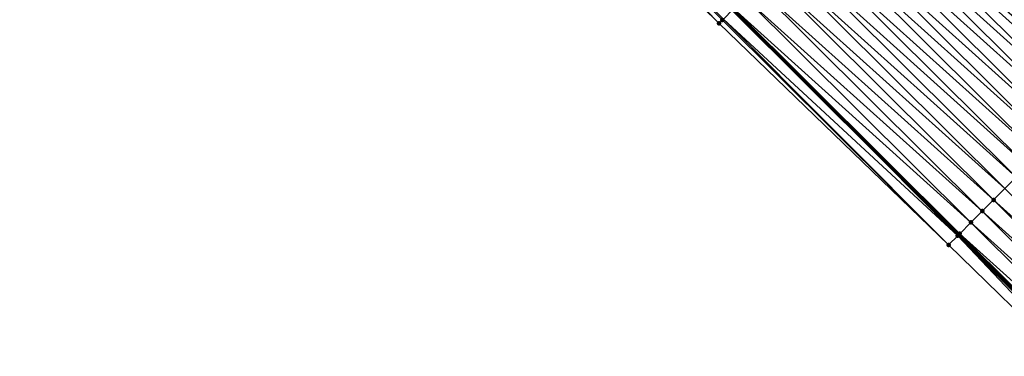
# Model space of a CAD drawing. Header units: feet. Extents: x 2017424 to 2024169, y 808042 to 818730.
# Tile 213 of 256: x 2020372 to 2020434, y 815977 to 815998. Entities that reach past the tile are written whole.
import ezdxf

# ---------------------------------------------------------------- set-up
doc = ezdxf.new("R2010")
doc.units = ezdxf.units.FT
doc.header["$MEASUREMENT"] = 0
for name, color, linetype, lineweight in [('EP_Travel Lane', 172, 'Continuous', 53), ('NB-Road Shots', 141, 'Continuous', 100), ('NB-Road X-Section', 40, 'Continuous', 13)]:
    doc.layers.add(name, color=color, linetype=linetype, lineweight=lineweight)
doc.layers.add('I-77-MM15-17_NB-Surface-BORDER', color=7, linetype='Continuous')
doc.layers.add('I-77-MM15-17_NB-Surface-TIN', color=7, linetype='Continuous')

msp = doc.modelspace()

# ---------------------------------------------------------------- linework, layer by layer
at = {"layer": 'EP_Travel Lane'}
msp.add_polyline3d([(2020303.745453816, 816111.7916383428, 250.6809946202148), (2020317.880009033, 816097.6425431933, 250.5486849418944), (2020332.014607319, 816083.49340493, 250.4261101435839), (2020346.14918727, 816069.3442850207, 250.2993762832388), (2020360.28371757, 816055.1952148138, 250.1614457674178), (2020374.418343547, 816041.0460488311, 250.0451336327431), (2020388.587993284, 816026.8903374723, 249.9444988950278), (2020402.751658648, 816012.770209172, 249.8295884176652), (2020416.915225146, 815998.6501794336, 249.6947918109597), (2020431.078640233, 815984.5303006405, 249.5294848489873), (2020445.241975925, 815970.4105009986, 249.3481929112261), (2020459.405461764, 815956.2905516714, 249.1971501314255), (2020473.569011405, 815942.1705387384, 249.0589391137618), (2020487.732629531, 815928.0504575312, 248.9345192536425), (2020501.896242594, 815913.9303813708, 248.8090997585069), (2020516.059784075, 815899.8103765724, 248.6692454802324), (2020530.303680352, 815885.662952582, 248.5309171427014), (2020544.520426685, 815871.5964580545, 248.3895210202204), (2020558.737220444, 815857.5299166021, 248.2557333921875), (2020572.954258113, 815843.4631338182, 248.1611456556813), (2020587.261358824, 815829.419095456, 248.0422954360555), (2020601.548694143, 815815.4241101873, 247.9231798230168), (2020615.950558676, 815801.3845731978, 247.8181088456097), (2020630.351235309, 815787.5063167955, 247.6943835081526)], dxfattribs=at)
at = {"layer": 'I-77-MM15-17_NB-Surface-BORDER', "color": 3, "linetype": 'Continuous', "lineweight": -3}
msp.add_polyline3d([(2020629.963901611, 815787.1042717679, 247.7179646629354), (2020615.620909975, 815801.0424552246, 247.8335023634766), (2020601.20181061, 815815.0697975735, 247.9390985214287), (2020586.682317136, 815828.8277373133, 248.0615069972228), (2020572.153278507, 815842.6508562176, 248.1752715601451), (2020558.129731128, 815856.9138964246, 248.2634062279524), (2020543.922389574, 815870.9901263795, 248.3887698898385), (2020529.683424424, 815885.0340868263, 248.5307069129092), (2020515.062616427, 815898.810347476, 248.6477983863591), (2020501.112150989, 815913.1440201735, 248.7942076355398), (2020487.098564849, 815927.4144933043, 248.9289412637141), (2020473.083361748, 815941.6834295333, 249.0551330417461), (2020459.008122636, 815955.8920152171, 249.1943568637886), (2020444.765453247, 815969.932536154, 249.345469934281), (2020430.447686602, 815983.897502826, 249.5192987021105), (2020416.06925662, 815997.8016732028, 249.687686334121), (2020401.816333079, 816011.8321911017, 249.8103279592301), (2020387.953283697, 816026.2537474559, 249.9367965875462), (2020373.782251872, 816040.4107071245, 250.0343590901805), (2020359.263395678, 816054.1761853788, 250.1340509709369), (2020345.282853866, 816068.4789402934, 250.2884019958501), (2020331.207658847, 816082.6873500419, 250.4189770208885), (2020317.248829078, 816097.0120964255, 250.539235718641), (2020303.158795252, 816111.2055821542, 250.6811507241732)], dxfattribs=at)
at = {"layer": 'I-77-MM15-17_NB-Surface-TIN', "color": 128, "linetype": 'Continuous', "lineweight": -3}
for points in [[(2020416.06925662, 815997.8016732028, 249.687686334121), (2020402.116947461, 816012.1336186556, 249.821774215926), (2020401.816333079, 816011.8321911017, 249.8103279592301)], [(2020416.06925662, 815997.8016732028, 249.687686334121), (2020416.280528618, 815998.0135722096, 249.690141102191), (2020402.116947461, 816012.1336186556, 249.821774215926)], [(2020416.280528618, 815998.0135722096, 249.690141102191), (2020416.339173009, 815998.0723898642, 249.6909011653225), (2020402.116947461, 816012.1336186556, 249.821774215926)], [(2020443.856694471, 815997.3509615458, 249.206325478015), (2020429.693200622, 816011.4709209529, 249.3555523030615), (2020428.987271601, 816010.7626383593, 249.3733805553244)], [(2020443.856694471, 815997.3509615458, 249.206325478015), (2020444.562614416, 815998.0592531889, 249.1866697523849), (2020429.693200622, 816011.4709209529, 249.3555523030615)], [(2020443.150772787, 815996.6426716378, 249.2256307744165), (2020428.987271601, 816010.7626383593, 249.3733805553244), (2020428.28133493, 816010.0543633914, 249.3896684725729)], [(2020443.150772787, 815996.6426716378, 249.2256307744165), (2020443.856694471, 815997.3509615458, 249.206325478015), (2020428.987271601, 816010.7626383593, 249.3733805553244)], [(2020442.444841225, 815995.9343915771, 249.2429468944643), (2020428.28133493, 816010.0543633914, 249.3896684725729), (2020427.575418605, 816009.3460681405, 249.4100534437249)], [(2020442.444841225, 815995.9343915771, 249.2429468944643), (2020443.150772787, 815996.6426716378, 249.2256307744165), (2020428.28133493, 816010.0543633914, 249.3896684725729)], [(2020441.738939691, 815995.2260815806, 249.2663100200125), (2020427.575418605, 816009.3460681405, 249.4100534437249), (2020426.869538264, 816008.6377370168, 249.4376846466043)], [(2020441.738939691, 815995.2260815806, 249.2663100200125), (2020442.444841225, 815995.9343915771, 249.2429468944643), (2020427.575418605, 816009.3460681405, 249.4100534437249)], [(2020441.033067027, 815994.5177428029, 249.2954868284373), (2020426.869538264, 816008.6377370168, 249.4376846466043), (2020426.163608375, 816007.9294552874, 249.4553383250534)], [(2020441.033067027, 815994.5177428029, 249.2954868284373), (2020441.738939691, 815995.2260815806, 249.2663100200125), (2020426.869538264, 816008.6377370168, 249.4376846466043)], [(2020440.327142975, 815993.8094552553, 249.314315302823), (2020426.163608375, 816007.9294552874, 249.4553383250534), (2020425.465708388, 816007.2293209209, 249.4636578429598)], [(2020440.327142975, 815993.8094552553, 249.314315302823), (2020441.033067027, 815994.5177428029, 249.2954868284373), (2020426.163608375, 816007.9294552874, 249.4553383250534)], [(2020439.62120117, 815993.1011854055, 249.3295688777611), (2020425.457632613, 816007.221219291, 249.4637541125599), (2020424.751734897, 816006.512905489, 249.4878863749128)], [(2020425.457632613, 816007.221219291, 249.4637541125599), (2020439.629277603, 815993.109288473, 249.3293943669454), (2020425.465708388, 816007.2293209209, 249.4636578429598)], [(2020439.62120117, 815993.1011854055, 249.3295688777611), (2020439.629277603, 815993.109288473, 249.3293943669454), (2020425.457632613, 816007.221219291, 249.4637541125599)], [(2020440.327142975, 815993.8094552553, 249.314315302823), (2020425.465708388, 816007.2293209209, 249.4636578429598), (2020439.629277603, 815993.109288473, 249.3293943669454)], [(2020438.915298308, 815992.3928767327, 249.3526645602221), (2020424.751734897, 816006.512905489, 249.4878863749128), (2020424.04583985, 816005.804589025, 249.5125563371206)], [(2020438.915298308, 815992.3928767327, 249.3526645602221), (2020439.62120117, 815993.1011854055, 249.3295688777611), (2020424.751734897, 816006.512905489, 249.4878863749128)], [(2020438.209377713, 815991.6845857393, 249.3721891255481), (2020424.04583985, 816005.804589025, 249.5125563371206), (2020423.339933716, 816005.0962836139, 249.5349936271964)], [(2020438.209377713, 815991.6845857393, 249.3721891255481), (2020438.915298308, 815992.3928767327, 249.3526645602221), (2020424.04583985, 816005.804589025, 249.5125563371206)], [(2020437.503446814, 815990.9763050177, 249.3896387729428), (2020423.339933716, 816005.0962836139, 249.5349936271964), (2020422.634015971, 816004.3879897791, 249.5550926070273)], [(2020437.503446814, 815990.9763050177, 249.3896387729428), (2020438.209377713, 815991.6845857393, 249.3721891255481), (2020423.339933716, 816005.0962836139, 249.5349936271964)], [(2020436.797530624, 815990.2680096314, 249.4100506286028), (2020422.634015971, 816004.3879897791, 249.5550926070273), (2020421.928116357, 816003.6796778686, 249.5788428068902)], [(2020436.797530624, 815990.2680096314, 249.4100506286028), (2020437.503446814, 815990.9763050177, 249.3896387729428), (2020422.634015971, 816004.3879897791, 249.5550926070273)], [(2020436.091612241, 815989.5597164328, 249.4300205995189), (2020421.928116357, 816003.6796778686, 249.5788428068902), (2020421.222202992, 816002.9713796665, 249.5998239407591)], [(2020436.091612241, 815989.5597164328, 249.4300205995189), (2020436.797530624, 815990.2680096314, 249.4100506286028), (2020421.928116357, 816003.6796778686, 249.5788428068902)], [(2020435.385688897, 815988.8514281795, 249.4489916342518), (2020421.222202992, 816002.9713796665, 249.5998239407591), (2020420.516258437, 816002.263112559, 249.6145240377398)], [(2020435.385688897, 815988.8514281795, 249.4489916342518), (2020436.091612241, 815989.5597164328, 249.4300205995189), (2020421.222202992, 816002.9713796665, 249.5998239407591)], [(2020434.679738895, 815988.1431665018, 249.4625944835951), (2020420.516258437, 816002.263112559, 249.6145240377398), (2020419.810297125, 816001.554862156, 249.6258498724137)], [(2020434.679738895, 815988.1431665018, 249.4625944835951), (2020435.385688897, 815988.8514281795, 249.4489916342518), (2020420.516258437, 816002.263112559, 249.6145240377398)], [(2020433.973773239, 815987.4349204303, 249.4730449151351), (2020419.810297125, 816001.554862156, 249.6258498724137), (2020419.104358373, 816000.8465892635, 249.6417184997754)], [(2020433.973773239, 815987.4349204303, 249.4730449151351), (2020434.679738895, 815988.1431665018, 249.4625944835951), (2020419.810297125, 816001.554862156, 249.6258498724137)], [(2020433.267797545, 815986.7266843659, 249.4814739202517), (2020419.104358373, 816000.8465892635, 249.6417184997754), (2020418.398416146, 816000.1383198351, 249.6568874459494)], [(2020433.267797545, 815986.7266843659, 249.4814739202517), (2020433.973773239, 815987.4349204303, 249.4730449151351), (2020419.104358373, 816000.8465892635, 249.6417184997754)], [(2020432.56184065, 815986.0184295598, 249.4936886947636), (2020418.398416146, 816000.1383198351, 249.6568874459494), (2020417.692475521, 815999.4300488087, 249.6723791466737)], [(2020432.56184065, 815986.0184295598, 249.4936886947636), (2020433.267797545, 815986.7266843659, 249.4814739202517), (2020418.398416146, 816000.1383198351, 249.6568874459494)], [(2020431.85589488, 815985.3101636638, 249.5081436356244), (2020417.692475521, 815999.4300488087, 249.6723791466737), (2020416.986569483, 815998.7217433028, 249.6948356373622)], [(2020431.85589488, 815985.3101636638, 249.5081436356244), (2020432.56184065, 815986.0184295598, 249.4936886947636), (2020417.692475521, 815999.4300488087, 249.6723791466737)], [(2020431.023580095, 815984.4750676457, 249.5297965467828), (2020416.915225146, 815998.6501794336, 249.6947918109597), (2020416.339173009, 815998.0723898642, 249.6909011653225)], [(2020416.941661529, 815998.6766955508, 249.6949703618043), (2020416.915225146, 815998.6501794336, 249.6947918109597), (2020431.078640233, 815984.5303006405, 249.5294848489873)], [(2020431.023580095, 815984.4750676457, 249.5297965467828), (2020431.078640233, 815984.5303006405, 249.5294848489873), (2020416.915225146, 815998.6501794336, 249.6947918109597)], [(2020431.1499813, 815984.601865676, 249.5290809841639), (2020416.986569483, 815998.7217433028, 249.6948356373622), (2020416.941661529, 815998.6766955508, 249.6949703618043)], [(2020431.1499813, 815984.601865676, 249.5290809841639), (2020416.941661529, 815998.6766955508, 249.6949703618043), (2020431.078640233, 815984.5303006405, 249.5294848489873)], [(2020431.1499813, 815984.601865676, 249.5290809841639), (2020431.85589488, 815985.3101636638, 249.5081436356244), (2020416.986569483, 815998.7217433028, 249.6948356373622)], [(2020430.447686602, 815983.897502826, 249.5192987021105), (2020416.280528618, 815998.0135722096, 249.690141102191), (2020416.06925662, 815997.8016732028, 249.687686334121)], [(2020430.447686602, 815983.897502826, 249.5192987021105), (2020416.339173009, 815998.0723898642, 249.6909011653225), (2020416.280528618, 815998.0135722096, 249.690141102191)], [(2020430.447686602, 815983.897502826, 249.5192987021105), (2020431.023580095, 815984.4750676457, 249.5297965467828), (2020416.339173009, 815998.0723898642, 249.6909011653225)], [(2020448.137132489, 815973.3150952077, 249.2967089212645), (2020433.973773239, 815987.4349204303, 249.4730449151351), (2020433.267797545, 815986.7266843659, 249.4814739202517)], [(2020447.431146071, 815972.6068698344, 249.3029781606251), (2020433.267797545, 815986.7266843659, 249.4814739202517), (2020432.56184065, 815986.0184295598, 249.4936886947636)], [(2020447.431146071, 815972.6068698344, 249.3029781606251), (2020448.137132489, 815973.3150952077, 249.2967089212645), (2020433.267797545, 815986.7266843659, 249.4814739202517)], [(2020446.725182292, 815971.8986218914, 249.3138063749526), (2020432.56184065, 815986.0184295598, 249.4936886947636), (2020431.85589488, 815985.3101636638, 249.5081436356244)], [(2020446.725182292, 815971.8986218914, 249.3138063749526), (2020447.431146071, 815972.6068698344, 249.3029781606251), (2020432.56184065, 815986.0184295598, 249.4936886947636)], [(2020446.019242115, 815971.1903504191, 249.3293874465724), (2020431.85589488, 815985.3101636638, 249.5081436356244), (2020431.1499813, 815984.601865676, 249.5290809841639)], [(2020446.019242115, 815971.1903504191, 249.3293874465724), (2020446.725182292, 815971.8986218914, 249.3138063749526), (2020431.85589488, 815985.3101636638, 249.5081436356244)], [(2020444.765453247, 815969.932536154, 249.345469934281), (2020431.023580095, 815984.4750676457, 249.5297965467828), (2020430.447686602, 815983.897502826, 249.5192987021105)], [(2020431.023580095, 815984.4750676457, 249.5297965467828), (2020445.241975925, 815970.4105009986, 249.3481929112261), (2020431.078640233, 815984.5303006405, 249.5294848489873)], [(2020445.101535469, 815970.2696188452, 249.3490681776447), (2020445.241975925, 815970.4105009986, 249.3481929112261), (2020431.023580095, 815984.4750676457, 249.5297965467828)], [(2020444.765453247, 815969.932536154, 249.345469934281), (2020445.101535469, 815970.2696188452, 249.3490681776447), (2020431.023580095, 815984.4750676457, 249.5297965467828)], [(2020445.313315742, 815970.4820651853, 249.3477483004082), (2020431.1499813, 815984.601865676, 249.5290809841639), (2020431.078640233, 815984.5303006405, 249.5294848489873)], [(2020445.313315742, 815970.4820651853, 249.3477483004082), (2020431.078640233, 815984.5303006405, 249.5294848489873), (2020445.241975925, 815970.4105009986, 249.3481929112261)], [(2020445.313315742, 815970.4820651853, 249.3477483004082), (2020446.019242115, 815971.1903504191, 249.3293874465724), (2020431.1499813, 815984.601865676, 249.5290809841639)]]:
    msp.add_3dface(points, dxfattribs=at)
at = {"layer": 'NB-Road Shots', "lineweight": 100}
for p in [(2020416.280528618, 815998.0135722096, 249.690141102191), (2020416.06925662, 815997.8016732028, 249.687686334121), (2020433.267797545, 815986.7266843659, 249.4814739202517), (2020432.56184065, 815986.0184295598, 249.4936886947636), (2020431.85589488, 815985.3101636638, 249.5081436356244), (2020431.023580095, 815984.4750676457, 249.5297965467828), (2020431.023580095, 815984.4750676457, 249.5297965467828), (2020431.1499813, 815984.601865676, 249.5290809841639), (2020430.447686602, 815983.897502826, 249.5192987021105)]:
    msp.add_point(p, dxfattribs=at)
at = {"layer": 'NB-Road X-Section', "extrusion": (-0.7081769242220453, 0.7060001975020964, 0.00701178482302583), "elevation": -854715.6776760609, "flags": 128}
msp.add_lwpolyline([(-2004365.528798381, 6242.110499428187), (-2004364.528798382, 6242.166662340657), (-2004363.528798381, 6242.21978311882), (-2004362.528798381, 6242.283717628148), (-2004361.528798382, 6242.343058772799), (-2004360.528798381, 6242.420924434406), (-2004359.569666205, 6242.472136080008), (-2004359.528798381, 6242.47320459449), (-2004358.528798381, 6242.487254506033), (-2004357.528798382, 6242.502582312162), (-2004356.528798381, 6242.526067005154), (-2004355.528798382, 6242.549194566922), (-2004354.528798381, 6242.571816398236), (-2004353.528798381, 6242.591429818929), (-2004352.528798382, 6242.609258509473), (-2004351.528798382, 6242.625546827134), (-2004350.528798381, 6242.645932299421), (-2004349.528798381, 6242.673564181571), (-2004348.528798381, 6242.691218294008), (-2004347.528798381, 6242.6996342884), (-2004346.528798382, 6242.723767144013), (-2004345.528798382, 6242.748437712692), (-2004344.528798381, 6242.770875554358), (-2004343.528798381, 6242.79097502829), (-2004342.528798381, 6242.81472581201), (-2004341.528798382, 6242.835707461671), (-2004340.528798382, 6242.850407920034), (-2004339.528798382, 6242.861734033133), (-2004338.528798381, 6242.877603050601), (-2004337.528798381, 6242.892772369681), (-2004336.528798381, 6242.908264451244), (-2004335.528798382, 6242.930721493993), (-2004335.465190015, 6242.930856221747), (-2004334.611856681, 6242.926786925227), (-2004334.528798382, 6242.926026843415), (-2004334.229570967, 6242.923572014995)], dxfattribs=at)
at = {"layer": 'NB-Road X-Section', "extrusion": (-0.7081769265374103, 0.7060001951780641, 0.007011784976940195), "elevation": -854735.6842504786, "flags": 128}
msp.add_lwpolyline([(-2004365.525994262, 6242.112115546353), (-2004364.525994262, 6242.161913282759), (-2004363.525994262, 6242.213674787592), (-2004362.525994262, 6242.274440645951), (-2004361.525994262, 6242.3404302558), (-2004360.525994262, 6242.409733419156), (-2004359.644193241, 6242.453103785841), (-2004359.525994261, 6242.45547610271), (-2004358.525994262, 6242.469186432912), (-2004357.525994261, 6242.485205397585), (-2004356.525994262, 6242.50996476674), (-2004355.525994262, 6242.539295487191), (-2004354.525994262, 6242.562959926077), (-2004353.525994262, 6242.582616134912), (-2004352.525994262, 6242.601921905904), (-2004351.525994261, 6242.619238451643), (-2004350.525994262, 6242.642602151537), (-2004349.525994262, 6242.671779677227), (-2004348.525994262, 6242.690608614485), (-2004347.525994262, 6242.705862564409), (-2004346.525994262, 6242.728958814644), (-2004345.525994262, 6242.748483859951), (-2004344.525994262, 6242.765933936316), (-2004343.525994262, 6242.786346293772), (-2004342.525994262, 6242.80631675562), (-2004341.525994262, 6242.825288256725), (-2004340.525994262, 6242.838891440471), (-2004339.525994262, 6242.84934212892), (-2004338.525994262, 6242.857771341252), (-2004337.525994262, 6242.869986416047), (-2004336.525994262, 6242.884441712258), (-2004335.525994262, 6242.905379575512), (-2004335.346955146, 6242.906095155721), (-2004335.346955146, 6242.906095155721), (-2004334.531336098, 6242.895597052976)], dxfattribs=at)

doc.saveas('drawing.dxf')
